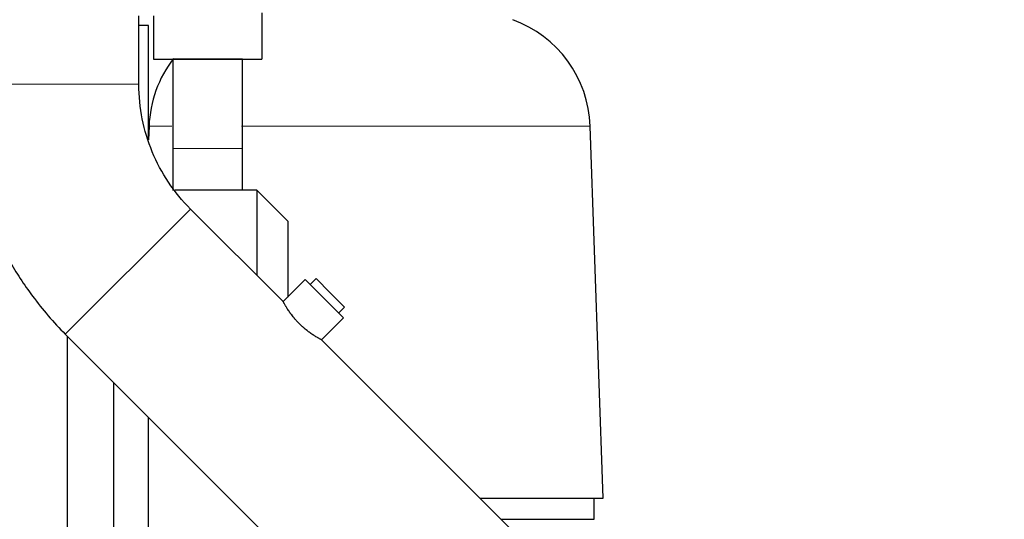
# Model space of a CAD drawing. Header units: inches. Extents: x 0 to 17820, y -10 to 12600.
# Tile 80 of 125: x 9106 to 9742, y 2981 to 3304. Entities that reach past the tile are written whole.
import ezdxf

# ---------------------------------------------------------------- set-up
doc = ezdxf.new("R2010")
doc.units = ezdxf.units.IN
doc.layers.add('1', color=7, linetype='Continuous', true_color=0xffffff)
doc.layers.add('254', color=7, linetype='Continuous', true_color=0xffffff)
doc.styles.add('latin_extended', font='simplex.shx')
doc.dimstyles.get("Standard").update_dxf_attribs({"dimtxt": 0.18, "dimasz": 0.18, "dimexe": 0.18, "dimexo": 0.0625, "dimgap": 0.09, "dimtad": 0, "dimtih": 1, "dimtoh": 1, "dimdec": 4, "dimzin": 0, "dimdsep": 46, "dimtxsty": 'Standard', "dimcen": 0.09, "dimadec": 0, "dimazin": 0, "dimtfac": 1, "dimtdec": 4, "dimtofl": 0, "dimtmove": 0, "dimatfit": 3, "dimfxl": 1, "dimtolj": 1, "dimtzin": 0, "dimarcsym": 0})

# ---------------------------------------------------------------- blocks, each defined once
blk = doc.blocks.new('_U2')
at = {"layer": '254', "color": 3, "linetype": 'Continuous', "lineweight": 13, "transparency": 16777216}
for p, q in [((8597.12, 2951.02), (8597.12, 5845.52)), ((9120.62, 5380.19), (9120.62, 5845.52)), ((9015.62, 5815.52), (8702.12, 5815.52))]:
    blk.add_line(p, q, dxfattribs=at)
at = {"layer": '254', "color": 3, "transparency": 16777216}
for points in [[(8702.12, 5833.02), (8702.12, 5798.02), (8597.12, 5815.52)], [(9015.62, 5798.02), (9015.62, 5833.02), (9120.62, 5815.52)]]:
    blk.add_solid(points, dxfattribs=at)
at = {"layer": 'Defpoints', "color": 0, "transparency": 16777216}
for p in [(8597.12, 5815.52), (9120.62, 5350.19), (8597.12, 2921.02)]:
    blk.add_point(p, dxfattribs=at)
at = {"layer": '254', "color": 2, "lineweight": 13, "transparency": 16777216, "insert": (8721.37, 5973.02), "char_height": 105, "attachment_point": 1, "style": 'latin_extended'}
blk.add_mtext('\\A1;524', dxfattribs=at)
blk = doc.blocks.new('_U9')
at = {"layer": '254', "color": 3, "linetype": 'Continuous', "lineweight": 13, "transparency": 16777216}
for p, q in [((9470.62, 5352.52), (10331.28, 5352.52)), ((10301.28, 3026.02), (10301.28, 5247.52)), ((8627.12, 2921.02), (10331.28, 2921.02))]:
    blk.add_line(p, q, dxfattribs=at)
at = {"layer": '254', "color": 3, "transparency": 16777216}
for points in [[(10318.78, 5247.52), (10283.78, 5247.52), (10301.28, 5352.52)], [(10283.78, 3026.02), (10318.78, 3026.02), (10301.28, 2921.02)]]:
    blk.add_solid(points, dxfattribs=at)
at = {"layer": 'Defpoints', "color": 0, "transparency": 16777216}
for p in [(9440.62, 5352.52), (10301.28, 5352.52), (8597.12, 2921.02)]:
    blk.add_point(p, dxfattribs=at)
at = {"layer": '254', "color": 2, "lineweight": 13, "transparency": 16777216, "insert": (10143.78, 3951.77), "char_height": 105, "attachment_point": 1, "rotation": 90, "style": 'latin_extended'}
blk.add_mtext('\\A1;2432', dxfattribs=at)

msp = doc.modelspace()

# ---------------------------------------------------------------- linework, layer by layer
at = {"layer": '1', "color": 2, "linetype": 'Continuous', "lineweight": 25}
for p, q in [((9183.27, 3261.849), (9183.27, 3306.018)), ((9192.62, 3306.019), (9192.62, 3278.018)), ((9262.62, 3308.019), (9262.62, 3278.018)), ((9189.37, 3299.868), (9183.27, 3299.868)), ((9189.37, 3226.608), (9189.37, 3299.868)), ((9192.62, 3278.018), (9262.62, 3278.018)), ((9250.04, 3278.016), (9250.12, 3278.016)), ((9189.816, 3234.811), (9189.512, 3226.1)), ((9482.814, 2994.589), (9474.425, 3234.811)), ((9259.32, 3193.418), (9206.652, 3193.418)), ((9259.32, 3193.418), (9259.32, 3138.637)), ((9279.32, 3173.418), (9259.32, 3193.418)), ((9276.367, 3121.594), (9216.616, 3181.344)), ((9279.32, 3173.418), (9279.32, 3124.539)), ((9290.509, 3135.736), (9276.367, 3121.594)), ((9315.257, 3110.987), (9290.509, 3135.736)), ((9297.58, 3136.443), (9293.691, 3132.554)), ((9297.58, 3136.443), (9306.772, 3127.251)), ((9306.772, 3127.251), (9315.965, 3118.058)), ((9312.075, 3114.169), (9315.965, 3118.058)), ((9301.064, 3096.794), (9315.257, 3110.987)), ((9135.794, 3100.522), (9415.723, 2820.593)), ((9137.12, 2671.018), (9137.12, 3099.192)), ((9504.975, 2892.985), (9300.948, 3097.013)), ((9167.12, 2767.548), (9167.12, 3069.189)), ((9189.37, 2913.518), (9189.37, 3046.943)), ((9403.379, 2994.589), (9482.814, 2994.589)), ((9477.12, 2981.018), (9477.12, 2994.589)), ((9416.934, 2981.018), (9477.12, 2981.018))]:
    msp.add_line(p, q, dxfattribs=at)
at = {"layer": '1', "color": 110, "linetype": 'Continuous', "lineweight": 13}
for p, q in [((9068.97, 3261.849), (9126.12, 3261.849)), ((9126.12, 3261.849), (9183.27, 3261.849)), ((9189.816, 3234.811), (9204.518, 3234.811)), ((9249.451, 3234.811), (9332.12, 3234.811)), ((9332.12, 3234.811), (9474.425, 3234.811)), ((9135.794, 3100.522), (9216.616, 3181.344))]:
    msp.add_line(p, q, dxfattribs=at)
at = {"layer": '1', "color": 2, "linetype": 'Continuous', "lineweight": 25}
for centre, start, end in [((9398.471, 3232.159), 2, 70), ((9265.77, 3232.159), 142.426438, 178)]:
    msp.add_arc(centre, 76, start, end, dxfattribs=at)
msp.add_rational_spline([(9250.12, 3278.016), (9250.12, 3278.016), (9246.143, 3278.017), (9235.575, 3278.017), (9219.665, 3278.017), (9209.098, 3278.017), (9205.12, 3278.016), (9205.12, 3278.016), (9205.126, 3278.016), (9205.138, 3278.016), (9205.156, 3278.016)], [1.01661171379, 1.01661171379, 0.958470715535, 1.01661171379, 1.01661171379, 0.958470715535, 1.01661171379, 1.01661171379, 1.01652185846, 1.01635274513, 1.01611413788], degree=4, knots=[0, 0, 0, 0, 0, 0.4903613, 0.4903613, 0.4903613, 0.9807227, 0.9807227, 0.9807227, 1, 1, 1, 1, 1], dxfattribs=at)
for points, knots in [([(9205.12, 3278.016), (9205.12, 3273.202), (9205.12, 3263.572), (9205.12, 3250.732), (9205.12, 3239.491), (9205.12, 3229.887), (9205.12, 3223.492), (9205.12, 3220.313)], [0, 0, 0, 0, 0.2503171, 0.5006561, 0.6675512, 0.8347221, 1, 1, 1, 1]), ([(9250.12, 3220.313), (9250.12, 3223.492), (9250.12, 3229.887), (9250.12, 3239.491), (9250.12, 3250.732), (9250.12, 3263.572), (9250.12, 3273.202), (9250.12, 3278.016)], [0, 0, 0, 0, 0.1652779, 0.3324488, 0.4993439, 0.7496829, 1, 1, 1, 1]), ([(9068.97, 3261.849), (9069.027, 3252.516), (9070.136, 3235.567), (9074.097, 3213.067), (9078.684, 3195.942), (9083.64, 3181.368), (9090.064, 3165.775), (9100.046, 3146.305), (9115.104, 3123.44), (9128.143, 3108.272), (9135.794, 3100.522)], [0, 0, 0, 0, 0.1556334, 0.2849087, 0.3819491, 0.4525195, 0.5427645, 0.6643375, 0.8187354, 1, 1, 1, 1]), ([(9216.616, 3181.344), (9211.209, 3186.704), (9201.739, 3198.14), (9191.282, 3218.008), (9184.63, 3239.452), (9183.238, 3254.236), (9183.27, 3261.849)], [0, 0, 0, 0, 0.2518645, 0.4999782, 0.748149, 1, 1, 1, 1]), ([(9205.12, 3220.313), (9205.12, 3219.037), (9205.12, 3215.876), (9205.12, 3210.252), (9205.12, 3202.443), (9205.12, 3196.655), (9205.12, 3193.33)], [0, 0, 0, 0, 0.1391604, 0.3451265, 0.6137647, 1, 1, 1, 1]), ([(9250.12, 3193.33), (9250.12, 3196.655), (9250.12, 3202.443), (9250.12, 3210.252), (9250.12, 3215.876), (9250.12, 3219.037), (9250.12, 3220.313)], [0, 0, 0, 0, 0.3862353, 0.6548735, 0.8608396, 1, 1, 1, 1]), ([(9301.115, 3096.845), (9301.115, 3096.845), (9301.09, 3096.859), (9301.012, 3096.9), (9300.979, 3096.918), (9300.921, 3096.949), (9300.9, 3096.96), (9300.865, 3096.979), (9300.853, 3096.985), (9300.829, 3096.998), (9300.816, 3097.005), (9300.699, 3097.068), (9300.57, 3097.138), (9300.265, 3097.304), (9300.088, 3097.401), (9299.69, 3097.623), (9299.468, 3097.748), (9299.193, 3097.905), (9299.162, 3097.923), (9299.099, 3097.959), (9299.005, 3098.013), (9298.777, 3098.144), (9298.572, 3098.264), (9298.149, 3098.513), (9297.85, 3098.693), (9297.218, 3099.079), (9296.885, 3099.286), (9296.449, 3099.564), (9296.317, 3099.649), (9296.182, 3099.735), (9296.092, 3099.794), (9296.047, 3099.823), (9295.819, 3099.971), (9295.635, 3100.093), (9295.074, 3100.467), (9294.69, 3100.728), (9293.906, 3101.278), (9293.506, 3101.565), (9292.893, 3102.018), (9292.686, 3102.172), (9292.374, 3102.409), (9292.217, 3102.529), (9292.059, 3102.651), (9291.954, 3102.733), (9291.901, 3102.774), (9291.425, 3103.146), (9291.002, 3103.487), (9290.156, 3104.188), (9289.733, 3104.549), (9288.89, 3105.292), (9288.469, 3105.674), (9287.945, 3106.166), (9287.787, 3106.315), (9287.63, 3106.465), (9287.526, 3106.566), (9287.473, 3106.616), (9287.213, 3106.868), (9287.007, 3107.071), (9286.395, 3107.683), (9285.996, 3108.095), (9285.215, 3108.927), (9284.833, 3109.347), (9284.272, 3109.983), (9284.087, 3110.196), (9283.858, 3110.463), (9283.813, 3110.517), (9283.722, 3110.624), (9283.677, 3110.677), (9283.541, 3110.838), (9283.452, 3110.945), (9283.01, 3111.478), (9282.67, 3111.901), (9282.016, 3112.738), (9281.702, 3113.152), (9281.248, 3113.765), (9281.1, 3113.968), (9280.882, 3114.271), (9280.775, 3114.422), (9280.668, 3114.572), (9280.598, 3114.672), (9280.563, 3114.722), (9280.25, 3115.169), (9279.987, 3115.554), (9279.49, 3116.299), (9279.256, 3116.659), (9278.815, 3117.353), (9278.607, 3117.686), (9278.363, 3118.084), (9278.315, 3118.163), (9278.245, 3118.28), (9278.221, 3118.319), (9278.175, 3118.396), (9278.06, 3118.586), (9277.952, 3118.769), (9277.702, 3119.193), (9277.55, 3119.455), (9277.273, 3119.939), (9277.149, 3120.16), (9276.982, 3120.46), (9276.93, 3120.555), (9276.856, 3120.688), (9276.832, 3120.731), (9276.798, 3120.794), (9276.787, 3120.814), (9276.765, 3120.855), (9276.668, 3121.032), (9276.59, 3121.177), (9276.478, 3121.384), (9276.437, 3121.462), (9276.395, 3121.541), (9276.384, 3121.561), (9276.374, 3121.581), (9276.371, 3121.586), (9276.367, 3121.592), (9276.366, 3121.594), (9276.367, 3121.594)], [0, 0, 0, 0, 0.0311289, 0.0311289, 0.0467558, 0.0467558, 0.0545693, 0.0545693, 0.0584761, 0.0584761, 0.0623828, 0.0623828, 0.0936367, 0.0936367, 0.1248906, 0.1248906, 0.1561445, 0.1561445, 0.1600513, 0.1600513, 0.163958, 0.1717715, 0.1873984, 0.1873984, 0.2186523, 0.2186523, 0.2499062, 0.2499062, 0.2577197, 0.2616265, 0.2616265, 0.2655332, 0.2655332, 0.2811601, 0.2811601, 0.3124141, 0.3124141, 0.343668, 0.343668, 0.3592949, 0.3592949, 0.3671084, 0.3710151, 0.3710151, 0.3749219, 0.3749219, 0.4061758, 0.4061758, 0.4374297, 0.4374297, 0.4686836, 0.4686836, 0.4764971, 0.4804038, 0.4804038, 0.4843105, 0.4843105, 0.4999375, 0.4999375, 0.5311914, 0.5311914, 0.5624453, 0.5624453, 0.5780723, 0.5780723, 0.581979, 0.581979, 0.5858857, 0.5858857, 0.5936992, 0.5936992, 0.6249531, 0.6249531, 0.656207, 0.656207, 0.671834, 0.671834, 0.6796475, 0.6835542, 0.6835542, 0.6874609, 0.6874609, 0.7187148, 0.7187148, 0.7499687, 0.7499687, 0.7812227, 0.7812227, 0.7890361, 0.7890361, 0.7929429, 0.7929429, 0.7968496, 0.8124766, 0.8124766, 0.8437305, 0.8437305, 0.8749844, 0.8749844, 0.8906113, 0.8906113, 0.8984248, 0.8984248, 0.9023315, 0.9023315, 0.9062383, 0.9374922, 0.9374922, 0.9687461, 0.9687461, 0.984373, 0.984373, 0.9921865, 0.9921865, 1, 1, 1, 1]), ([(9417.265, 2981.018), (9423.438, 2981.018), (9436.87, 2981.018), (9454.218, 2981.018), (9467.68, 2981.018), (9475.45, 2981.018), (9477.121, 2981.018), (9477.12, 2981.018)], [0, 0, 0, 0, 0.1672739, 0.3860453, 0.6002723, 0.8059469, 1, 1, 1, 1])]:
    msp.add_open_spline(points, degree=3, knots=knots, dxfattribs=at)
at = {"layer": '1', "color": 110, "linetype": 'Continuous', "lineweight": 13}
msp.add_rational_spline([(9250.12, 3220.313), (9250.12, 3220.321), (9246.143, 3220.332), (9235.575, 3220.336), (9219.665, 3220.336), (9209.098, 3220.332), (9205.12, 3220.321), (9205.12, 3220.313)], [1.01661171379, 1.01661171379, 0.958470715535, 1.01661171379, 1.01661171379, 0.958470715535, 1.01661171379, 1.01661171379], degree=4, knots=[0, 0, 0, 0, 0, 0.5, 0.5, 0.5, 1, 1, 1, 1, 1], dxfattribs=at)

# ---------------------------------------------------------------- dimensions: what is measured, and where the dimension line sits
at = {"layer": '254', "color": 2, "linetype": 'Continuous', "lineweight": 13}
dim = msp.add_linear_dim(base=(8597.120461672, 5815.517744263), p1=(9120.620461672, 5350.191533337), p2=(8597.120461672, 2921.017744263), dimstyle='Standard', override={"dimscale": 30, "dimtxt": 3.5, "dimasz": 3.5, "dimexe": 1, "dimexo": 1, "dimgap": 1.75, "dimtad": 1, "dimtih": 0, "dimtoh": 0, "dimdec": 0, "dimlfac": 1, "dimzin": 8, "dimdsep": 46, "dimlunit": 2, "dimtxsty": 'latin_extended', "dimsah": 1, "dimse1": 0, "dimse2": 0, "dimsd1": 0, "dimsd2": 0, "dimclrd": 3, "dimclre": 3, "dimclrt": 2, "dimtol": 0, "dimtm": -0.1, "dimtfac": 0.714286, "dimtdec": 3, "dimtofl": 1, "dimtmove": 0, "dimtzin": 8, "dimlwd": 13, "dimlwe": 13}, dxfattribs=at)
dim.commit()
dim.dimension.update_dxf_attribs({"geometry": '_U2', "text_midpoint": (8858.870461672, 5815.517744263), "dimtype": 160})
dim = msp.add_linear_dim(base=(10301.275950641, 5352.517744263), p1=(8597.120461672, 2921.017744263), p2=(9440.620461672, 5352.517744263), angle=90, dimstyle='Standard', override={"dimscale": 30, "dimtxt": 3.5, "dimasz": 3.5, "dimexe": 1, "dimexo": 1, "dimgap": 1.75, "dimtad": 1, "dimtih": 0, "dimtoh": 0, "dimdec": 0, "dimlfac": 1, "dimzin": 8, "dimdsep": 46, "dimlunit": 2, "dimtxsty": 'latin_extended', "dimsah": 1, "dimse1": 0, "dimse2": 0, "dimsd1": 0, "dimsd2": 0, "dimclrd": 3, "dimclre": 3, "dimclrt": 2, "dimtol": 0, "dimtm": -0.1, "dimtfac": 0.714286, "dimtdec": 3, "dimtofl": 1, "dimtmove": 0, "dimtzin": 8, "dimlwd": 13, "dimlwe": 13}, dxfattribs=at)
dim.commit()
dim.dimension.update_dxf_attribs({"geometry": '_U9', "text_midpoint": (10301.275950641, 4136.767744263), "dimtype": 160})

doc.saveas('drawing.dxf')
